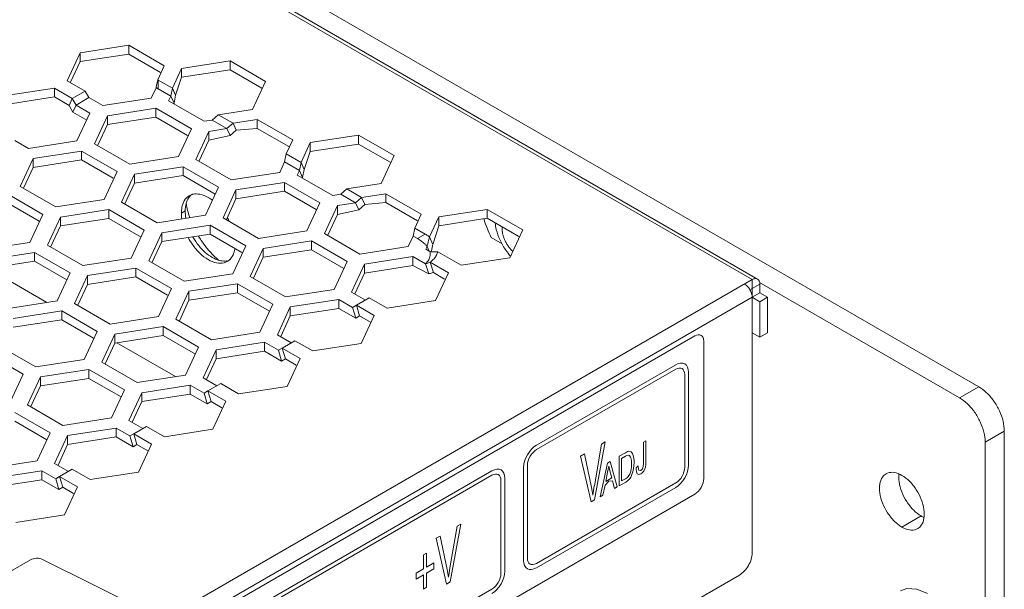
# Model space of a CAD drawing. Header units: inches. Extents: x -123 to 4816, y -2998 to 548.
# Tile 11 of 148: x 866 to 920, y -2556 to -2525. Entities that reach past the tile are written whole.
import ezdxf

# ---------------------------------------------------------------- set-up
doc = ezdxf.new("R2010")
doc.units = ezdxf.units.IN
doc.header["$MEASUREMENT"] = 0
doc.layers.get('0').update_dxf_attribs({"lineweight": 0})

msp = doc.modelspace()

# ---------------------------------------------------------------- linework, layer by layer
at = {"color": 3, "linetype": 'Continuous'}
for p, q in [((918.854, -2545.15), (795.817, -2474.116)), ((906.338, -2539.23), (871.584, -2519.165)), ((871.884, -2519.135), (906.638, -2539.2)), ((869.211, -2526.695), (871.888, -2526.281)), ((871.888, -2526.281), (873.848, -2527.412)), ((871.888, -2526.281), (871.888, -2526.771)), ((868.494, -2528.241), (869.211, -2526.695)), ((869.211, -2526.695), (869.211, -2527.185)), ((869.211, -2527.185), (871.888, -2526.771)), ((871.888, -2526.771), (873.636, -2527.78)), ((868.681, -2528.327), (869.211, -2527.185)), ((873.848, -2527.412), (873.489, -2528.185)), ((874.306, -2528.657), (874.814, -2527.562)), ((874.814, -2527.562), (877.49, -2527.148)), ((874.814, -2527.562), (874.814, -2528.052)), ((877.49, -2527.148), (879.45, -2528.279)), ((877.49, -2527.148), (877.49, -2527.638)), ((874.481, -2529.045), (874.814, -2528.052)), ((874.814, -2528.052), (877.49, -2527.638)), ((877.49, -2527.638), (879.238, -2528.647)), ((865.11, -2529.063), (867.787, -2528.649)), ((867.787, -2528.649), (868.772, -2529.218)), ((867.787, -2528.649), (867.787, -2529.139)), ((869.479, -2528.809), (868.494, -2528.241)), ((873.13, -2529.203), (873.398, -2528.626)), ((874.306, -2528.657), (873.525, -2528.206)), ((873.525, -2528.206), (873.525, -2528.696)), ((874.216, -2529.095), (874.306, -2528.657)), ((874.306, -2528.657), (874.481, -2529.045)), ((879.45, -2528.279), (878.733, -2529.825)), ((865.11, -2529.553), (867.787, -2529.139)), ((867.787, -2529.139), (868.596, -2529.606)), ((869.479, -2528.809), (868.772, -2529.218)), ((868.984, -2529.585), (869.691, -2529.177)), ((869.691, -2529.177), (869.479, -2528.809)), ((870.454, -2529.617), (869.691, -2529.177)), ((870.454, -2529.617), (873.13, -2529.203)), ((873.525, -2528.696), (874.216, -2529.095)), ((874.096, -2529.352), (874.216, -2529.095)), ((874.216, -2529.095), (874.392, -2529.483)), ((874.392, -2529.483), (874.481, -2529.045)), ((868.772, -2529.218), (868.596, -2529.606)), ((868.808, -2529.973), (868.596, -2529.606)), ((868.984, -2529.585), (868.772, -2529.218)), ((868.984, -2529.585), (868.808, -2529.973)), ((869.747, -2530.025), (868.984, -2529.585)), ((874.096, -2529.352), (876.056, -2530.484)), ((874.37, -2529.51), (874.392, -2529.483)), ((869.567, -2530.412), (868.808, -2529.973)), ((869.029, -2531.571), (869.747, -2530.025)), ((870.712, -2530.175), (869.995, -2531.72)), ((873.389, -2529.76), (870.712, -2530.175)), ((870.712, -2530.175), (870.712, -2530.665)), ((873.389, -2530.25), (870.712, -2530.665)), ((873.389, -2529.76), (875.349, -2530.892)), ((873.389, -2529.76), (873.389, -2530.25)), ((873.389, -2530.25), (875.137, -2531.259)), ((876.502, -2530.415), (876.837, -2530.118)), ((878.733, -2529.825), (876.837, -2530.118)), ((877.653, -2530.589), (876.837, -2530.118)), ((870.712, -2530.665), (870.182, -2531.807)), ((876.056, -2530.484), (876.502, -2530.415)), ((876.502, -2530.415), (877.319, -2530.886)), ((877.319, -2530.886), (877.653, -2530.589)), ((877.653, -2530.589), (878.992, -2530.382)), ((877.653, -2530.589), (877.829, -2530.978)), ((878.992, -2530.382), (880.951, -2531.514)), ((878.992, -2530.382), (878.992, -2530.872)), ((874.632, -2532.437), (875.349, -2530.892)), ((876.315, -2531.041), (875.598, -2532.587)), ((876.315, -2531.041), (877.319, -2530.886)), ((876.315, -2531.041), (876.315, -2531.531)), ((876.315, -2531.531), (877.494, -2531.274)), ((877.319, -2530.886), (877.494, -2531.274)), ((877.494, -2531.274), (877.829, -2530.978)), ((877.829, -2530.978), (878.992, -2530.872)), ((878.992, -2530.872), (880.739, -2531.881)), ((881.917, -2531.663), (884.594, -2531.249)), ((884.594, -2531.249), (886.554, -2532.38)), ((884.594, -2531.249), (884.594, -2531.739)), ((866.352, -2531.985), (865.59, -2531.545)), ((866.352, -2531.985), (869.029, -2531.571)), ((869.995, -2531.72), (871.955, -2532.851)), ((876.315, -2531.531), (875.785, -2532.674)), ((880.951, -2531.514), (880.593, -2532.286)), ((881.409, -2532.758), (881.917, -2531.663)), ((881.917, -2531.663), (881.917, -2532.153)), ((881.917, -2532.153), (884.594, -2531.739)), ((884.594, -2531.739), (886.342, -2532.748)), ((866.611, -2532.542), (869.288, -2532.128)), ((869.288, -2532.128), (871.248, -2533.26)), ((869.288, -2532.128), (869.288, -2532.618)), ((871.955, -2532.851), (874.632, -2532.437)), ((880.503, -2532.724), (880.593, -2532.286)), ((881.409, -2532.758), (880.593, -2532.286)), ((881.585, -2533.146), (881.917, -2532.153)), ((886.554, -2532.38), (885.836, -2533.926)), ((866.611, -2532.542), (865.894, -2534.088)), ((866.611, -2532.542), (866.611, -2533.032)), ((866.611, -2533.032), (869.288, -2532.618)), ((869.288, -2532.618), (871.036, -2533.627)), ((874.89, -2532.995), (872.214, -2533.409)), ((876.85, -2534.126), (874.89, -2532.995)), ((874.89, -2532.995), (874.89, -2533.485)), ((877.557, -2533.718), (875.598, -2532.587)), ((880.234, -2533.304), (880.503, -2532.724)), ((880.503, -2532.724), (881.319, -2533.196)), ((881.319, -2533.196), (881.409, -2532.758)), ((881.409, -2532.758), (881.585, -2533.146)), ((866.611, -2533.032), (866.081, -2534.175)), ((870.53, -2534.805), (871.248, -2533.26)), ((871.496, -2534.955), (872.214, -2533.409)), ((872.214, -2533.409), (872.214, -2533.899)), ((874.89, -2533.485), (872.214, -2533.899)), ((876.671, -2534.513), (874.89, -2533.485)), ((877.557, -2533.718), (880.234, -2533.304)), ((881.2, -2533.453), (881.319, -2533.196)), ((881.2, -2533.453), (883.16, -2534.585)), ((881.319, -2533.196), (881.495, -2533.584)), ((881.495, -2533.584), (881.585, -2533.146)), ((865.894, -2534.088), (867.854, -2535.219)), ((871.683, -2535.041), (872.214, -2533.899)), ((880.493, -2533.862), (877.816, -2534.276)), ((880.493, -2533.862), (882.452, -2534.993)), ((880.493, -2533.862), (880.493, -2534.352)), ((881.473, -2533.611), (881.495, -2533.584)), ((885.836, -2533.926), (883.94, -2534.219)), ((865.187, -2534.496), (867.146, -2535.627)), ((876.133, -2535.672), (876.85, -2534.126)), ((877.816, -2534.276), (877.099, -2535.821)), ((877.816, -2534.276), (877.816, -2534.766)), ((880.493, -2534.352), (877.816, -2534.766)), ((880.493, -2534.352), (882.24, -2535.36)), ((883.16, -2534.585), (883.606, -2534.516)), ((883.606, -2534.516), (883.94, -2534.219)), ((883.606, -2534.516), (884.422, -2534.987)), ((884.757, -2534.69), (883.94, -2534.219)), ((884.757, -2534.69), (886.095, -2534.483)), ((886.095, -2534.483), (888.055, -2535.615)), ((886.095, -2534.483), (886.095, -2534.973)), ((865.187, -2534.986), (866.934, -2535.995)), ((867.854, -2535.219), (870.53, -2534.805)), ((873.456, -2536.086), (871.496, -2534.955)), ((877.816, -2534.766), (877.286, -2535.908)), ((881.735, -2536.538), (882.452, -2534.993)), ((883.418, -2535.142), (882.701, -2536.688)), ((883.418, -2535.142), (884.422, -2534.987)), ((883.418, -2535.142), (883.418, -2535.632)), ((884.422, -2534.987), (884.757, -2534.69)), ((884.422, -2534.987), (884.598, -2535.376)), ((884.598, -2535.376), (884.933, -2535.079)), ((884.757, -2534.69), (884.933, -2535.079)), ((884.933, -2535.079), (886.095, -2534.973)), ((886.095, -2534.973), (887.843, -2535.982)), ((866.429, -2537.173), (867.146, -2535.627)), ((870.789, -2535.363), (868.112, -2535.777)), ((872.749, -2536.494), (870.789, -2535.363)), ((870.789, -2535.363), (870.789, -2535.853)), ((873.456, -2536.086), (876.133, -2535.672)), ((875.013, -2535.434), (874.801, -2535.556)), ((875.013, -2535.434), (875.013, -2535.434)), ((883.418, -2535.632), (882.888, -2536.775)), ((883.418, -2535.632), (884.598, -2535.376)), ((888.055, -2535.615), (887.696, -2536.387)), ((889.021, -2535.764), (891.698, -2535.35)), ((891.698, -2535.35), (893.657, -2536.481)), ((891.698, -2535.35), (891.698, -2535.84)), ((868.112, -2535.777), (867.395, -2537.322)), ((868.112, -2536.267), (867.582, -2537.409)), ((868.112, -2535.777), (868.112, -2536.267)), ((870.789, -2535.853), (868.112, -2536.267)), ((872.57, -2536.881), (870.789, -2535.853)), ((873.715, -2536.644), (876.392, -2536.229)), ((876.392, -2536.229), (878.351, -2537.361)), ((876.392, -2536.229), (876.392, -2536.719)), ((877.099, -2535.821), (879.058, -2536.953)), ((888.507, -2536.872), (889.021, -2535.764)), ((888.691, -2537.286), (889.021, -2536.254)), ((889.021, -2535.764), (889.021, -2536.254)), ((889.021, -2536.254), (891.698, -2535.84)), ((891.698, -2535.84), (893.445, -2536.849)), ((872.032, -2538.04), (872.749, -2536.494)), ((873.715, -2536.644), (872.998, -2538.189)), ((873.715, -2536.644), (873.715, -2537.133)), ((873.715, -2537.133), (876.392, -2536.719)), ((876.392, -2536.719), (878.139, -2537.728)), ((879.058, -2536.953), (881.735, -2536.538)), ((884.661, -2537.819), (882.701, -2536.688)), ((887.338, -2537.405), (887.607, -2536.826)), ((887.607, -2536.826), (887.696, -2536.387)), ((887.607, -2536.826), (887.849, -2536.965)), ((888.273, -2536.72), (887.696, -2536.387)), ((888.273, -2536.72), (887.849, -2536.965)), ((892.514, -2536.393), (892.514, -2536.311)), ((893.657, -2536.481), (892.94, -2538.027)), ((863.752, -2537.587), (866.429, -2537.173)), ((869.355, -2538.454), (867.395, -2537.322)), ((873.715, -2537.133), (873.185, -2538.276)), ((877.634, -2538.906), (878.351, -2537.361)), ((881.994, -2537.096), (879.317, -2537.51)), ((883.954, -2538.227), (881.994, -2537.096)), ((881.994, -2537.096), (881.994, -2537.586)), ((888.507, -2536.872), (888.691, -2537.286)), ((892.526, -2537.257), (891.913, -2536.903)), ((864.011, -2538.145), (866.688, -2537.731)), ((868.648, -2538.862), (866.688, -2537.731)), ((866.688, -2537.731), (866.688, -2538.221)), ((878.6, -2539.056), (879.317, -2537.51)), ((879.317, -2537.51), (879.317, -2538)), ((881.994, -2537.586), (879.317, -2538)), ((883.774, -2538.614), (881.994, -2537.586)), ((884.661, -2537.819), (887.338, -2537.405)), ((888.303, -2537.555), (888.377, -2537.395)), ((888.303, -2537.555), (888.526, -2537.683)), ((888.377, -2537.395), (888.491, -2537.663)), ((890.263, -2538.441), (888.96, -2537.689)), ((864.011, -2538.635), (866.688, -2538.221)), ((868.468, -2539.248), (866.688, -2538.221)), ((869.355, -2538.454), (872.032, -2538.04)), ((872.998, -2538.189), (874.957, -2539.32)), ((878.787, -2539.143), (879.317, -2538)), ((883.236, -2539.773), (883.954, -2538.227)), ((884.92, -2538.377), (884.202, -2539.922)), ((887.596, -2537.963), (884.92, -2538.377)), ((884.92, -2538.377), (884.92, -2538.867)), ((887.596, -2538.453), (884.92, -2538.867)), ((887.596, -2537.963), (888.293, -2538.365)), ((887.596, -2537.963), (887.596, -2538.453)), ((887.596, -2538.453), (888.48, -2538.91)), ((888.293, -2538.365), (888.48, -2538.91)), ((888.55, -2538.268), (889.556, -2538.849)), ((888.55, -2538.268), (888.735, -2538.83)), ((892.94, -2538.027), (890.263, -2538.441)), ((864.122, -2538.617), (867.372, -2540.494)), ((867.93, -2540.407), (868.648, -2538.862)), ((872.29, -2538.597), (869.614, -2539.011)), ((872.29, -2538.597), (874.25, -2539.729)), ((872.29, -2538.597), (872.29, -2539.087)), ((874.957, -2539.32), (877.634, -2538.906)), ((884.92, -2538.867), (884.389, -2540.009)), ((888.735, -2538.83), (889.337, -2539.203)), ((889.556, -2538.849), (888.839, -2540.395)), ((868.896, -2540.557), (869.614, -2539.011)), ((869.083, -2540.644), (869.614, -2539.501)), ((869.614, -2539.011), (869.614, -2539.501)), ((872.29, -2539.087), (869.614, -2539.501)), ((872.29, -2539.087), (874.038, -2540.096)), ((873.809, -2558.011), (906.338, -2539.23)), ((877.893, -2539.464), (875.216, -2539.878)), ((879.852, -2540.595), (877.893, -2539.464)), ((877.893, -2539.464), (877.893, -2539.954)), ((880.56, -2540.187), (878.6, -2539.056)), ((906.762, -2539.475), (906.214, -2539.792)), ((906.338, -2539.23), (906.338, -2540.21)), ((917.793, -2545.762), (906.745, -2539.383)), ((906.762, -2539.475), (906.762, -2539.965)), ((873.533, -2541.274), (874.25, -2539.729)), ((875.216, -2539.878), (874.499, -2541.424)), ((875.216, -2539.878), (875.216, -2540.368)), ((877.893, -2539.954), (875.216, -2540.368)), ((879.673, -2540.982), (877.893, -2539.954)), ((880.56, -2540.187), (883.236, -2539.773)), ((884.202, -2539.922), (884.965, -2540.363)), ((906.762, -2539.965), (906.338, -2540.21)), ((907.187, -2540.21), (906.762, -2539.965)), ((865.254, -2540.822), (867.93, -2540.407)), ((868.896, -2540.557), (870.856, -2541.688)), ((874.501, -2558.591), (906.338, -2540.21)), ((875.216, -2540.368), (874.686, -2541.51)), ((879.135, -2542.141), (879.852, -2540.595)), ((883.495, -2540.331), (880.818, -2540.745)), ((883.495, -2540.331), (884.258, -2540.771)), ((883.495, -2540.331), (883.495, -2540.821)), ((885.177, -2540.24), (884.47, -2540.648)), ((886.162, -2540.809), (885.177, -2540.24)), ((888.839, -2540.395), (886.162, -2540.809)), ((906.762, -2540.455), (906.338, -2540.21)), ((906.338, -2554.335), (906.338, -2540.21)), ((907.187, -2540.21), (906.762, -2540.455)), ((906.762, -2542.415), (906.762, -2540.455)), ((907.187, -2542.17), (907.187, -2540.21)), ((868.189, -2540.965), (865.512, -2541.379)), ((868.189, -2540.965), (870.149, -2542.096)), ((868.189, -2540.965), (868.189, -2541.455)), ((880.818, -2540.745), (880.101, -2542.29)), ((880.818, -2540.745), (880.818, -2541.235)), ((883.495, -2540.821), (880.818, -2541.235)), ((883.495, -2540.821), (884.433, -2541.362)), ((884.47, -2540.648), (884.258, -2540.771)), ((884.258, -2540.771), (884.433, -2541.362)), ((884.47, -2540.648), (885.455, -2541.217)), ((884.47, -2540.648), (884.646, -2541.24)), ((868.189, -2541.455), (865.512, -2541.869)), ((868.189, -2541.455), (869.937, -2542.464)), ((870.856, -2541.688), (873.533, -2541.274)), ((876.458, -2542.555), (874.499, -2541.424)), ((880.818, -2541.235), (880.288, -2542.377)), ((884.646, -2541.24), (884.433, -2541.362)), ((884.646, -2541.24), (885.243, -2541.584)), ((885.455, -2541.217), (884.738, -2542.762)), ((869.432, -2543.642), (870.149, -2542.096)), ((871.115, -2542.246), (870.398, -2543.791)), ((873.792, -2541.832), (871.115, -2542.246)), ((871.115, -2542.246), (871.115, -2542.736)), ((875.751, -2542.963), (873.792, -2541.832)), ((873.792, -2541.832), (873.792, -2542.322)), ((876.458, -2542.555), (879.135, -2542.141)), ((906.762, -2542.415), (906.338, -2542.17)), ((907.187, -2542.17), (906.762, -2542.415)), ((871.115, -2542.736), (870.585, -2543.878)), ((873.792, -2542.322), (871.115, -2542.736)), ((871.225, -2542.719), (874.475, -2544.595)), ((875.572, -2543.349), (873.792, -2542.322)), ((874.599, -2558.844), (903.17, -2542.348)), ((879.394, -2542.698), (876.717, -2543.113)), ((879.394, -2542.698), (880.156, -2543.139)), ((879.394, -2542.698), (879.394, -2543.188)), ((880.101, -2542.29), (880.864, -2542.73)), ((881.076, -2542.608), (880.369, -2543.016)), ((882.061, -2543.177), (881.076, -2542.608)), ((884.738, -2542.762), (882.061, -2543.177)), ((903.665, -2542.634), (903.665, -2550.227)), ((864.088, -2543.333), (866.048, -2544.464)), ((864.795, -2542.925), (866.755, -2544.056)), ((875.034, -2544.509), (875.751, -2542.963)), ((876, -2544.658), (876.717, -2543.113)), ((876.717, -2543.113), (876.717, -2543.602)), ((879.394, -2543.188), (876.717, -2543.602)), ((879.394, -2543.188), (880.332, -2543.73)), ((880.369, -2543.016), (880.156, -2543.139)), ((880.156, -2543.139), (880.332, -2543.73)), ((880.369, -2543.016), (881.354, -2543.585)), ((880.369, -2543.016), (880.544, -2543.607)), ((866.755, -2544.056), (869.432, -2543.642)), ((872.357, -2544.923), (870.398, -2543.791)), ((876.187, -2544.745), (876.717, -2543.602)), ((880.544, -2543.607), (880.332, -2543.73)), ((880.544, -2543.607), (881.141, -2543.952)), ((881.354, -2543.585), (880.636, -2545.13)), ((869.69, -2544.2), (867.014, -2544.614)), ((871.65, -2545.331), (869.69, -2544.2)), ((869.69, -2544.2), (869.69, -2544.689)), ((902.112, -2543.939), (894.416, -2548.382)), ((902.112, -2544.184), (894.416, -2548.627)), ((902.819, -2549.491), (902.819, -2544.347)), ((865.33, -2546.01), (866.048, -2544.464)), ((866.296, -2546.159), (867.014, -2544.614)), ((867.014, -2544.614), (867.014, -2545.104)), ((869.69, -2544.689), (867.014, -2545.104)), ((871.471, -2545.717), (869.69, -2544.689)), ((872.357, -2544.923), (875.034, -2544.509)), ((876, -2544.658), (876.762, -2545.098)), ((876.974, -2544.976), (876.267, -2545.384)), ((877.959, -2545.544), (876.974, -2544.976)), ((902.607, -2549.614), (902.607, -2544.47)), ((866.483, -2546.246), (867.014, -2545.104)), ((870.933, -2546.876), (871.65, -2545.331)), ((872.616, -2545.48), (871.899, -2547.026)), ((875.293, -2545.066), (872.616, -2545.48)), ((872.616, -2545.48), (872.616, -2545.97)), ((875.293, -2545.066), (876.055, -2545.506)), ((875.293, -2545.066), (875.293, -2545.556)), ((876.267, -2545.384), (876.055, -2545.506)), ((876.055, -2545.506), (876.231, -2546.098)), ((876.267, -2545.384), (877.252, -2545.953)), ((876.267, -2545.384), (876.443, -2545.975)), ((880.636, -2545.13), (877.959, -2545.544)), ((918.854, -2545.15), (917.793, -2545.762)), ((872.616, -2545.97), (872.086, -2547.113)), ((875.293, -2545.556), (872.616, -2545.97)), ((875.293, -2545.556), (876.231, -2546.098)), ((876.443, -2545.975), (876.231, -2546.098)), ((876.443, -2545.975), (877.04, -2546.32)), ((877.252, -2545.953), (876.535, -2547.498)), ((867.549, -2547.699), (865.589, -2546.567)), ((868.256, -2547.29), (866.296, -2546.159)), ((867.369, -2548.085), (865.589, -2547.057)), ((868.256, -2547.29), (870.933, -2546.876)), ((871.899, -2547.026), (872.661, -2547.466)), ((866.832, -2549.244), (867.549, -2547.699)), ((871.192, -2547.434), (868.515, -2547.848)), ((871.192, -2547.434), (871.954, -2547.874)), ((871.192, -2547.434), (871.192, -2547.924)), ((872.873, -2547.344), (872.166, -2547.752)), ((873.858, -2547.912), (872.873, -2547.344)), ((876.535, -2547.498), (873.858, -2547.912)), ((920.268, -2547.599), (919.207, -2548.212)), ((920.268, -2575.36), (920.268, -2547.599)), ((868.515, -2547.848), (867.797, -2549.394)), ((868.515, -2547.848), (868.515, -2548.338)), ((871.192, -2547.924), (868.515, -2548.338)), ((871.192, -2547.924), (872.13, -2548.466)), ((872.166, -2547.752), (871.954, -2547.874)), ((871.954, -2547.874), (872.13, -2548.466)), ((872.166, -2547.752), (873.151, -2548.32)), ((872.166, -2547.752), (872.342, -2548.343)), ((897.634, -2551.398), (898.216, -2548.203)), ((898.216, -2548.203), (898.016, -2548.318)), ((900.466, -2548.143), (900.335, -2548.219)), ((900.335, -2548.219), (900.335, -2549.396)), ((900.466, -2549.257), (900.466, -2548.143)), ((919.207, -2575.973), (919.207, -2548.212)), ((868.515, -2548.338), (867.985, -2549.48)), ((872.342, -2548.343), (872.13, -2548.466)), ((872.342, -2548.343), (872.939, -2548.688)), ((873.151, -2548.32), (872.434, -2549.866)), ((898.016, -2548.318), (897.617, -2550.624)), ((899.446, -2548.74), (899.333, -2548.797)), ((899.508, -2548.72), (899.446, -2548.74)), ((899.601, -2548.726), (899.508, -2548.72)), ((899.653, -2548.752), (899.601, -2548.726)), ((899.718, -2548.833), (899.653, -2548.752)), ((864.155, -2549.658), (866.832, -2549.244)), ((897.073, -2548.863), (896.859, -2548.986)), ((896.859, -2548.986), (897.434, -2551.513)), ((897.459, -2550.716), (897.073, -2548.863)), ((898.346, -2549.367), (898.482, -2549.289)), ((898.885, -2550.69), (898.482, -2549.289)), ((899.333, -2548.797), (898.992, -2548.994)), ((898.992, -2548.994), (898.992, -2550.629)), ((899.123, -2549.114), (899.329, -2548.994)), ((899.123, -2550.358), (899.123, -2549.114)), ((899.329, -2548.994), (899.415, -2548.949)), ((899.415, -2548.949), (899.498, -2548.929)), ((899.498, -2548.929), (899.557, -2548.951)), ((899.557, -2548.951), (899.622, -2549.04)), ((899.622, -2549.04), (899.639, -2549.09)), ((899.639, -2549.09), (899.663, -2549.223)), ((899.663, -2549.223), (899.674, -2549.404)), ((899.767, -2548.953), (899.718, -2548.833)), ((899.77, -2548.963), (899.767, -2548.953)), ((899.794, -2549.1), (899.77, -2548.963)), ((899.808, -2549.263), (899.794, -2549.1)), ((899.801, -2549.509), (899.808, -2549.33)), ((899.808, -2549.33), (899.808, -2549.263)), ((900.459, -2549.448), (900.466, -2549.257)), ((867.09, -2549.802), (864.414, -2550.216)), ((891.96, -2549.8), (866.943, -2564.243)), ((867.09, -2549.802), (867.853, -2550.242)), ((867.09, -2549.802), (867.09, -2550.292)), ((867.797, -2549.394), (868.56, -2549.834)), ((868.772, -2549.711), (868.065, -2550.12)), ((869.757, -2550.28), (868.772, -2549.711)), ((872.434, -2549.866), (869.757, -2550.28)), ((893.709, -2549.607), (893.709, -2554.751)), ((893.921, -2549.485), (893.921, -2554.628)), ((897.943, -2551.234), (898.346, -2549.367)), ((898.349, -2549.874), (898.246, -2550.387)), ((898.414, -2549.538), (898.349, -2549.874)), ((898.414, -2549.538), (898.479, -2549.8)), ((898.479, -2549.8), (898.582, -2550.193)), ((899.629, -2549.823), (899.574, -2549.983)), ((899.646, -2549.734), (899.629, -2549.823)), ((899.667, -2549.575), (899.646, -2549.734)), ((899.674, -2549.404), (899.667, -2549.575)), ((899.715, -2549.953), (899.743, -2549.861)), ((899.743, -2549.861), (899.78, -2549.676)), ((899.78, -2549.676), (899.801, -2549.509)), ((900.039, -2549.531), (899.922, -2549.627)), ((899.922, -2549.627), (899.922, -2549.706)), ((899.922, -2549.706), (899.942, -2549.861)), ((899.942, -2549.861), (899.987, -2549.959)), ((900.056, -2549.708), (900.039, -2549.531)), ((900.083, -2549.764), (900.056, -2549.708)), ((900.166, -2549.784), (900.083, -2549.764)), ((900.187, -2549.772), (900.166, -2549.784)), ((900.273, -2549.686), (900.187, -2549.772)), ((900.249, -2549.923), (900.342, -2549.817)), ((900.321, -2549.555), (900.273, -2549.686)), ((900.335, -2549.396), (900.321, -2549.555)), ((900.342, -2549.817), (900.376, -2549.754)), ((900.376, -2549.754), (900.435, -2549.593)), ((900.435, -2549.593), (900.459, -2549.448)), ((867.09, -2550.292), (864.414, -2550.706)), ((891.96, -2550.045), (866.943, -2564.488)), ((867.09, -2550.292), (868.029, -2550.833)), ((868.065, -2550.12), (867.853, -2550.242)), ((867.853, -2550.242), (868.029, -2550.833)), ((868.065, -2550.12), (869.05, -2550.688)), ((868.065, -2550.12), (868.241, -2550.711)), ((892.455, -2555.475), (892.455, -2550.331)), ((892.667, -2555.352), (892.667, -2550.208)), ((898.414, -2550.369), (898.208, -2550.584)), ((898.244, -2550.388), (898.584, -2550.192)), ((898.414, -2550.369), (898.62, -2550.346)), ((898.62, -2550.346), (898.737, -2550.776)), ((898.992, -2550.629), (899.347, -2550.424)), ((899.333, -2550.237), (899.123, -2550.358)), ((899.443, -2550.161), (899.333, -2550.237)), ((899.347, -2550.424), (899.412, -2550.382)), ((899.412, -2550.382), (899.505, -2550.305)), ((899.488, -2550.12), (899.443, -2550.161)), ((899.574, -2549.986), (899.488, -2550.12)), ((899.505, -2550.305), (899.536, -2550.271)), ((899.536, -2550.271), (899.625, -2550.152)), ((899.574, -2549.983), (899.574, -2549.986)), ((899.625, -2550.152), (899.646, -2550.116)), ((899.646, -2550.116), (899.715, -2549.953)), ((899.987, -2549.959), (900.004, -2549.973)), ((900.004, -2549.973), (900.083, -2549.998)), ((900.083, -2549.998), (900.187, -2549.967)), ((900.187, -2549.967), (900.249, -2549.923)), ((868.241, -2550.711), (868.029, -2550.833)), ((868.241, -2550.711), (868.838, -2551.056)), ((869.05, -2550.688), (868.333, -2552.234)), ((894.416, -2554.914), (902.112, -2550.471)), ((894.416, -2555.159), (902.112, -2550.716)), ((897.5, -2550.93), (897.459, -2550.716)), ((897.534, -2551.133), (897.5, -2550.93)), ((897.572, -2550.889), (897.534, -2551.141)), ((897.613, -2550.634), (897.572, -2550.889)), ((897.617, -2550.624), (897.613, -2550.634)), ((898.208, -2550.584), (898.091, -2551.149)), ((898.737, -2550.776), (898.885, -2550.69)), ((903.17, -2551.085), (847.447, -2583.257)), ((897.434, -2551.513), (897.634, -2551.398)), ((897.534, -2551.141), (897.534, -2551.133)), ((898.091, -2551.149), (897.943, -2551.234)), ((868.333, -2552.234), (865.656, -2552.648)), ((914.611, -2552.906), (915.672, -2552.294)), ((890.036, -2552.861), (889.636, -2555.167)), ((889.657, -2555.939), (890.235, -2552.746)), ((890.235, -2552.746), (890.036, -2552.861)), ((889.092, -2553.406), (888.878, -2553.529)), ((888.878, -2553.529), (889.454, -2556.056)), ((889.478, -2555.259), (889.092, -2553.406)), ((866.465, -2554.724), (840.232, -2569.757)), ((867.126, -2554.703), (874.115, -2558.162)), ((888.351, -2554.342), (888.179, -2554.442)), ((888.179, -2554.442), (888.179, -2555.217)), ((888.351, -2555.118), (888.351, -2554.342)), ((888.179, -2555.217), (887.776, -2555.45)), ((888.754, -2554.885), (888.351, -2555.118)), ((888.351, -2555.448), (888.754, -2555.215)), ((888.754, -2555.215), (888.754, -2554.885)), ((889.519, -2555.474), (889.478, -2555.259)), ((889.633, -2555.177), (889.591, -2555.432)), ((889.636, -2555.167), (889.633, -2555.177)), ((887.776, -2555.45), (887.776, -2555.78)), ((887.776, -2555.78), (888.179, -2555.547)), ((888.179, -2555.547), (888.179, -2556.331)), ((888.351, -2556.231), (888.351, -2555.448)), ((889.553, -2555.676), (889.519, -2555.474)), ((889.557, -2555.682), (889.553, -2555.676)), ((889.591, -2555.432), (889.557, -2555.682)), ((897.888, -2560.03), (905.631, -2555.56)), ((866.943, -2570.775), (891.96, -2556.332)), ((888.179, -2556.331), (888.351, -2556.231)), ((889.454, -2556.056), (889.657, -2555.939))]:
    msp.add_line(p, q, dxfattribs=at)
for points in [[(903.665, -2542.634), (903.656, -2542.528), (903.628, -2542.438), (903.582, -2542.365), (903.52, -2542.314), (903.445, -2542.286), (903.36, -2542.282), (903.268, -2542.303), (903.17, -2542.348)], [(902.819, -2544.347), (902.805, -2544.197), (902.765, -2544.067), (902.701, -2543.964), (902.612, -2543.89), (902.505, -2543.85), (902.383, -2543.845), (902.251, -2543.875), (902.112, -2543.939)], [(902.607, -2544.47), (902.597, -2544.364), (902.569, -2544.274), (902.524, -2544.201), (902.462, -2544.149), (902.387, -2544.122), (902.302, -2544.118), (902.21, -2544.139), (902.112, -2544.184)], [(894.416, -2548.382), (894.279, -2548.477), (894.146, -2548.599), (894.025, -2548.745), (893.916, -2548.91), (893.828, -2549.084), (893.763, -2549.262), (893.723, -2549.438), (893.709, -2549.607)], [(894.416, -2548.627), (894.32, -2548.694), (894.227, -2548.779), (894.142, -2548.881), (894.066, -2548.997), (894.005, -2549.118), (893.959, -2549.243), (893.931, -2549.366), (893.921, -2549.485)], [(892.667, -2550.208), (892.654, -2550.058), (892.614, -2549.928), (892.549, -2549.825), (892.46, -2549.751), (892.353, -2549.711), (892.232, -2549.706), (892.1, -2549.736), (891.96, -2549.8)], [(902.112, -2550.716), (902.249, -2550.621), (902.381, -2550.499), (902.503, -2550.354), (902.612, -2550.188), (902.699, -2550.015), (902.764, -2549.836), (902.805, -2549.661), (902.819, -2549.491)], [(902.112, -2550.471), (902.208, -2550.405), (902.3, -2550.319), (902.386, -2550.218), (902.462, -2550.102), (902.523, -2549.98), (902.569, -2549.855), (902.597, -2549.732), (902.607, -2549.614)], [(892.455, -2550.331), (892.445, -2550.225), (892.418, -2550.135), (892.372, -2550.062), (892.31, -2550.011), (892.235, -2549.983), (892.15, -2549.979), (892.058, -2550), (891.96, -2550.045)], [(903.17, -2551.085), (903.266, -2551.018), (903.359, -2550.933), (903.444, -2550.831), (903.52, -2550.715), (903.581, -2550.594), (903.627, -2550.469), (903.655, -2550.346), (903.665, -2550.227)], [(893.709, -2554.751), (893.722, -2554.902), (893.762, -2555.031), (893.827, -2555.135), (893.916, -2555.209), (894.023, -2555.248), (894.144, -2555.253), (894.276, -2555.224), (894.416, -2555.159)], [(893.921, -2554.628), (893.93, -2554.734), (893.958, -2554.825), (894.004, -2554.897), (894.066, -2554.949), (894.141, -2554.977), (894.226, -2554.98), (894.318, -2554.959), (894.416, -2554.914)], [(891.96, -2556.577), (892.097, -2556.482), (892.229, -2556.36), (892.351, -2556.215), (892.46, -2556.049), (892.547, -2555.876), (892.613, -2555.698), (892.653, -2555.522), (892.667, -2555.352)], [(891.96, -2556.332), (892.056, -2556.266), (892.149, -2556.18), (892.234, -2556.079), (892.31, -2555.963), (892.371, -2555.841), (892.417, -2555.717), (892.445, -2555.594), (892.455, -2555.475)], [(916.025, -2556.581), (915.43, -2556.335), (914.883, -2556.307), (914.525, -2556.433)]]:
    msp.add_lwpolyline(points, dxfattribs=at)
msp.add_arc((866.815, -2555.33), 0.7, 63.6684, 120.0432, dxfattribs=at)
for points, knots in [([(873.398, -2528.626), (873.413, -2528.553), (873.434, -2528.455), (873.454, -2528.357), (873.459, -2528.332)], [0, 0, 0, 0, 0.2255408, 0.3005332, 0.3005332, 0.3005332, 0.3005332]), ([(873.398, -2528.626), (873.412, -2528.634), (873.441, -2528.649), (873.483, -2528.672), (873.511, -2528.688), (873.525, -2528.696)], [0, 0, 0, 0, 0.0480758, 0.0961696, 0.1442778, 0.1442778, 0.1442778, 0.1442778]), ([(873.489, -2528.185), (873.493, -2528.188), (873.501, -2528.192), (873.513, -2528.199), (873.521, -2528.203), (873.525, -2528.206)], [0, 0, 0, 0, 0.01365999, 0.02732079, 0.04098231, 0.04098231, 0.04098231, 0.04098231]), ([(875.372, -2534.524), (875.307, -2534.574), (875.168, -2534.725), (875.09, -2534.917), (875.06, -2535.034)], [0, 0, 0, 0, 0.2450661, 0.6061884, 0.6061884, 0.6061884, 0.6061884]), ([(875.38, -2534.532), (875.391, -2534.529), (875.413, -2534.522), (875.436, -2534.517), (875.447, -2534.514)], [0, 0, 0, 0, 0.03442694, 0.0692288, 0.0692288, 0.0692288, 0.0692288]), ([(875.447, -2534.514), (875.571, -2534.488), (875.871, -2534.5), (876.23, -2534.654), (876.443, -2534.797), (876.517, -2534.853)], [0, 0, 0, 0, 0.380147, 0.873424, 1.15101, 1.15101, 1.15101, 1.15101]), ([(892.737, -2537.623), (892.611, -2537.444), (892.394, -2537.069), (892.208, -2536.549), (892.149, -2536.223), (892.137, -2536.105)], [0, 0, 0, 0, 0.656515, 1.292063, 1.647746, 1.647746, 1.647746, 1.647746]), ([(888.273, -2536.72), (888.301, -2536.737), (888.355, -2536.769), (888.433, -2536.82), (888.483, -2536.854), (888.507, -2536.872)], [0, 0, 0, 0, 0.0966566, 0.1894981, 0.2785255, 0.2785255, 0.2785255, 0.2785255]), ([(892.514, -2536.393), (892.514, -2536.449), (892.523, -2536.565), (892.558, -2536.741), (892.614, -2536.921), (892.691, -2537.1), (892.785, -2537.273), (892.895, -2537.436), (893.004, -2537.567), (893.077, -2537.641), (893.106, -2537.668)], [0, 0, 0, 0, 0.16831, 0.348343, 0.537612, 0.732996, 0.931078, 1.128264, 1.321009, 1.440314, 1.440314, 1.440314, 1.440314]), ([(876.286, -2538.128), (876.12, -2538.032), (875.798, -2537.78), (875.437, -2537.355), (875.247, -2537.045), (875.176, -2536.912)], [0, 0, 0, 0, 0.576413, 1.21218, 1.664623, 1.664623, 1.664623, 1.664623]), ([(875.432, -2536.869), (875.438, -2536.879), (875.535, -2537.049), (875.744, -2537.356), (876.097, -2537.73), (876.363, -2537.928), (876.498, -2538.006)], [0, 0, 0, 0, 0.036584, 0.587685, 1.107252, 1.574414, 1.574414, 1.574414, 1.574414]), ([(875.889, -2537.064), (875.983, -2537.205), (876.201, -2537.503), (876.45, -2537.777), (876.593, -2537.916)], [0, 0, 0, 0, 0.508314, 1.106665, 1.106665, 1.106665, 1.106665]), ([(887.849, -2536.965), (887.923, -2537.008), (888.06, -2537.095), (888.238, -2537.238), (888.336, -2537.343), (888.377, -2537.395)], [0, 0, 0, 0, 0.2569612, 0.4848945, 0.6849274, 0.6849274, 0.6849274, 0.6849274]), ([(888.507, -2536.872), (888.486, -2536.963), (888.458, -2537.083), (888.428, -2537.202), (888.421, -2537.23)], [0, 0, 0, 0, 0.2798758, 0.3684015, 0.3684015, 0.3684015, 0.3684015]), ([(877.757, -2537.499), (877.746, -2537.587), (877.698, -2537.809), (877.585, -2538.018), (877.487, -2538.115)], [0, 0, 0, 0, 0.2667185, 0.6806986, 0.6806986, 0.6806986, 0.6806986]), ([(888.526, -2537.683), (888.545, -2537.756), (888.555, -2537.915), (888.469, -2538.157), (888.359, -2538.296), (888.293, -2538.365)], [0, 0, 0, 0, 0.2259071, 0.4652924, 0.7516795, 0.7516795, 0.7516795, 0.7516795]), ([(888.96, -2537.689), (888.948, -2537.756), (888.897, -2537.896), (888.754, -2538.093), (888.624, -2538.21), (888.55, -2538.268)], [0, 0, 0, 0, 0.2037382, 0.4411144, 0.7243032, 0.7243032, 0.7243032, 0.7243032]), ([(888.67, -2537.692), (888.694, -2537.693), (888.791, -2537.695), (888.888, -2537.693), (888.96, -2537.689)], [0, 0, 0, 0, 0.0721946, 0.2902911, 0.2902911, 0.2902911, 0.2902911]), ([(876.883, -2538.17), (876.999, -2538.201), (877.15, -2538.219), (877.296, -2538.198), (877.322, -2538.193)], [0, 0, 0, 0, 0.3605245, 0.4415703, 0.4415703, 0.4415703, 0.4415703]), ([(888.293, -2538.365), (888.336, -2538.351), (888.422, -2538.32), (888.508, -2538.286), (888.55, -2538.268)], [0, 0, 0, 0, 0.1370064, 0.2747707, 0.2747707, 0.2747707, 0.2747707]), ([(888.48, -2538.91), (888.509, -2538.903), (888.566, -2538.887), (888.651, -2538.86), (888.707, -2538.841), (888.735, -2538.83)], [0, 0, 0, 0, 0.089306, 0.1783279, 0.2671754, 0.2671754, 0.2671754, 0.2671754]), ([(906.338, -2539.23), (906.388, -2539.202), (906.487, -2539.16), (906.598, -2539.177), (906.638, -2539.2)], [0, 0, 0, 0, 0.172109, 0.3121016, 0.3121016, 0.3121016, 0.3121016]), ([(906.638, -2539.2), (906.678, -2539.224), (906.748, -2539.311), (906.762, -2539.418), (906.762, -2539.475)], [0, 0, 0, 0, 0.140002, 0.3121136, 0.3121136, 0.3121136, 0.3121136]), ([(918.854, -2545.15), (919.012, -2545.241), (919.319, -2545.481), (919.704, -2545.936), (920.012, -2546.47), (920.213, -2547.031), (920.268, -2547.416), (920.268, -2547.599)], [0, 0, 0, 0, 0.548965, 1.154457, 1.780195, 2.385689, 2.934658, 2.934658, 2.934658, 2.934658]), ([(919.207, -2548.212), (919.207, -2548.029), (919.153, -2547.643), (918.951, -2547.082), (918.643, -2546.549), (918.258, -2546.094), (917.952, -2545.854), (917.793, -2545.762)], [0, 0, 0, 0, 0.548969, 1.154463, 1.780201, 2.385693, 2.934658, 2.934658, 2.934658, 2.934658]), ([(914.611, -2550.049), (914.481, -2549.973), (914.222, -2549.864), (913.901, -2549.879), (913.762, -2549.948), (913.737, -2549.962)], [0, 0, 0, 0, 0.4518218, 0.8254861, 0.9130475, 0.9130475, 0.9130475, 0.9130475]), ([(913.737, -2549.962), (913.66, -2550.008), (913.489, -2550.168), (913.361, -2550.553), (913.374, -2551.05), (913.525, -2551.592), (913.797, -2552.12), (914.159, -2552.577), (914.456, -2552.817), (914.611, -2552.906)], [0, 0, 0, 0, 0.268698, 0.677494, 1.173739, 1.744179, 2.350407, 2.944449, 3.481447, 3.481447, 3.481447, 3.481447]), ([(914.453, -2550.41), (914.48, -2550.598), (914.586, -2550.98), (914.858, -2551.508), (915.22, -2551.964), (915.517, -2552.205), (915.672, -2552.294)], [0, 0, 0, 0, 0.57044, 1.176668, 1.77071, 2.307708, 2.307708, 2.307708, 2.307708]), ([(915.485, -2552.993), (915.562, -2552.947), (915.734, -2552.788), (915.861, -2552.402), (915.848, -2551.905), (915.697, -2551.363), (915.425, -2550.835), (915.063, -2550.379), (914.766, -2550.138), (914.611, -2550.049)], [0, 0, 0, 0, 0.268698, 0.677494, 1.173739, 1.744179, 2.350407, 2.944449, 3.481447, 3.481447, 3.481447, 3.481447]), ([(914.611, -2552.906), (914.742, -2552.982), (915.001, -2553.091), (915.322, -2553.076), (915.46, -2553.008), (915.485, -2552.993)], [0, 0, 0, 0, 0.4518217, 0.8254861, 0.9130475, 0.9130475, 0.9130475, 0.9130475]), ([(905.631, -2555.56), (905.731, -2555.502), (905.921, -2555.342), (906.143, -2555.039), (906.295, -2554.696), (906.338, -2554.451), (906.338, -2554.335)], [0, 0, 0, 0, 0.347725, 0.732923, 1.118123, 1.465851, 1.465851, 1.465851, 1.465851])]:
    msp.add_open_spline(points, degree=3, knots=knots, dxfattribs=at)
for points in [[(873.459, -2528.332), (873.469, -2528.283), (873.479, -2528.234), (873.489, -2528.185)], [(875.085, -2534.712), (875.13, -2534.667), (875.181, -2534.628), (875.236, -2534.596)], [(875.236, -2534.596), (875.282, -2534.57), (875.33, -2534.548), (875.38, -2534.532)], [(874.807, -2535.404), (874.816, -2535.291), (874.837, -2535.177), (874.874, -2535.069)], [(874.874, -2535.069), (874.918, -2534.938), (874.987, -2534.81), (875.085, -2534.712)], [(875.06, -2535.034), (875.026, -2535.164), (875.013, -2535.3), (875.013, -2535.434)], [(875.058, -2535.01), (875.067, -2535.067), (875.078, -2535.123), (875.089, -2535.18)], [(875.089, -2535.18), (875.104, -2535.252), (875.12, -2535.325), (875.138, -2535.397)], [(874.801, -2535.556), (874.801, -2535.506), (874.803, -2535.455), (874.807, -2535.404)], [(874.824, -2535.874), (874.809, -2535.769), (874.801, -2535.663), (874.801, -2535.556)], [(875.013, -2535.434), (875.013, -2535.57), (875.027, -2535.706), (875.051, -2535.839)], [(875.138, -2535.397), (875.173, -2535.536), (875.215, -2535.673), (875.262, -2535.809)], [(877.339, -2535.813), (877.377, -2535.879), (877.413, -2535.947), (877.447, -2536.015)], [(891.526, -2535.929), (891.522, -2535.914), (891.517, -2535.9), (891.513, -2535.886)], [(891.913, -2536.903), (891.764, -2536.587), (891.634, -2536.261), (891.526, -2535.929)], [(875.737, -2536.823), (875.786, -2536.904), (875.836, -2536.985), (875.889, -2537.064)], [(892.517, -2536.314), (892.515, -2536.341), (892.514, -2536.367), (892.514, -2536.393)], [(888.421, -2537.23), (888.407, -2537.285), (888.392, -2537.34), (888.377, -2537.395)], [(888.691, -2537.286), (888.678, -2537.351), (888.664, -2537.415), (888.65, -2537.48)], [(888.526, -2537.683), (888.574, -2537.687), (888.622, -2537.69), (888.67, -2537.692)], [(888.65, -2537.48), (888.637, -2537.542), (888.623, -2537.603), (888.608, -2537.665)], [(892.979, -2537.928), (892.893, -2537.831), (892.812, -2537.729), (892.737, -2537.623)], [(876.745, -2538.309), (876.584, -2538.277), (876.428, -2538.211), (876.286, -2538.128)], [(876.498, -2538.006), (876.619, -2538.076), (876.748, -2538.134), (876.883, -2538.17)], [(876.593, -2537.916), (876.645, -2537.967), (876.698, -2538.016), (876.753, -2538.065)], [(877.159, -2538.305), (877.025, -2538.341), (876.88, -2538.337), (876.745, -2538.309)], [(876.753, -2538.065), (876.798, -2538.105), (876.845, -2538.144), (876.892, -2538.181)], [(877.335, -2538.231), (877.28, -2538.263), (877.22, -2538.288), (877.159, -2538.305)], [(877.46, -2538.141), (877.422, -2538.175), (877.38, -2538.206), (877.335, -2538.231)], [(877.487, -2538.115), (877.478, -2538.124), (877.469, -2538.132), (877.46, -2538.141)], [(906.076, -2539.606), (906.028, -2539.556), (905.974, -2539.51), (905.914, -2539.475)], [(906.214, -2539.792), (906.175, -2539.725), (906.129, -2539.662), (906.076, -2539.606)], [(906.306, -2540.004), (906.284, -2539.93), (906.252, -2539.859), (906.214, -2539.792)], [(906.338, -2540.21), (906.338, -2540.14), (906.326, -2540.071), (906.306, -2540.004)], [(914.443, -2549.989), (914.428, -2550.128), (914.434, -2550.271), (914.453, -2550.41)], [(915.672, -2552.294), (915.721, -2552.322), (915.771, -2552.348), (915.822, -2552.371)]]:
    msp.add_open_spline(points, degree=3, dxfattribs=at)

doc.saveas('drawing.dxf')
